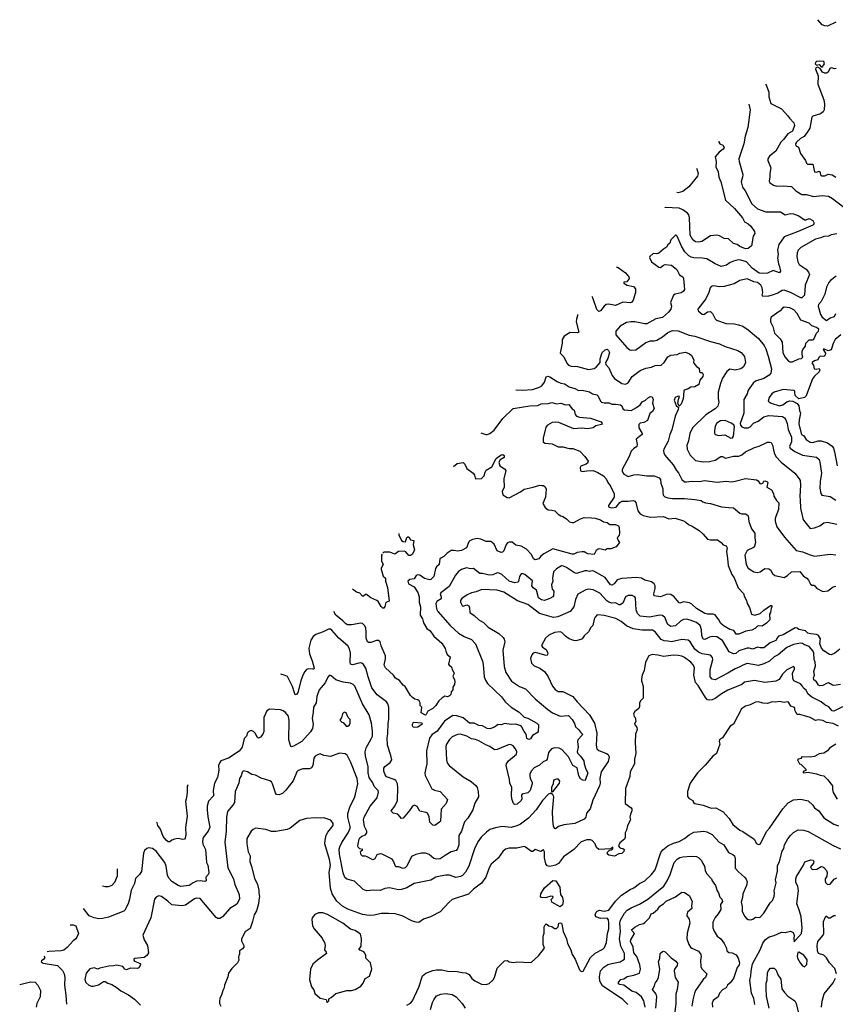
# Model space of a CAD drawing. Extents: x 1933546 to 2138868, y 524910 to 667279.
# Tile 22 of 256: x 1941357 to 1950199, y 561826 to 572502. Entities that reach past the tile are written whole.
import ezdxf

# ---------------------------------------------------------------- set-up
doc = ezdxf.new("R2010")
doc.units = 0

msp = doc.modelspace()

# ---------------------------------------------------------------- linework, layer by layer
at = {"layer": '0CON10XD'}
for points in [[(1950205, 572474), (1950115, 572433), (1950085, 572435), (1950057, 572447), (1950009, 572502)], [(1950208, 571975), (1950195, 571970), (1950155, 571980), (1950140, 571975), (1950121, 571935), (1950105, 571921), (1950085, 571922), (1950062, 571935), (1950034, 571974), (1950005, 571988), (1949989, 571981), (1949986, 571965), (1950012, 571895), (1950011, 571805), (1950073, 571635), (1950081, 571585), (1950078, 571525), (1950066, 571505), (1950038, 571482), (1949956, 571455), (1949945, 571445), (1949922, 571328), (1949898, 571285), (1949863, 571237), (1949822, 571215), (1949780, 571175), (1949768, 571155), (1949772, 571135), (1949801, 571121), (1949822, 571052), (1949876, 570976), (1949888, 570945), (1949897, 570937), (1949956, 570936), (1949974, 570854), (1949995, 570850), (1950025, 570860), (1950036, 570846), (1950039, 570819), (1950050, 570810), (1950085, 570811), (1950122, 570828), (1950165, 570822), (1950204, 570795)], [(1950055, 571988), (1950082, 572025), (1950075, 572048), (1950025, 572052), (1949995, 572050), (1949985, 572040), (1949982, 572025), (1949995, 572010), (1950025, 572018), (1950045, 571990), (1950055, 571988)], [(1949441, 571805), (1949455, 571785), (1949477, 571715), (1949480, 571665), (1949500, 571595), (1949615, 571535), (1949685, 571460), (1949703, 571433), (1949751, 571385), (1949756, 571355), (1949734, 571295), (1949684, 571266), (1949637, 571203), (1949608, 571175), (1949553, 571077), (1949485, 571021), (1949467, 570995), (1949466, 570975), (1949499, 570895), (1949488, 570835), (1949491, 570795), (1949481, 570755), (1949486, 570736), (1949528, 570708), (1949565, 570696), (1949635, 570700), (1949725, 570693), (1949772, 570645), (1949835, 570606), (1949885, 570607), (1949965, 570584), (1950055, 570595), (1950125, 570590), (1950169, 570565), (1950291, 570471)], [(1949261, 571585), (1949277, 571525), (1949252, 571335), (1949222, 571238), (1949209, 571155), (1949154, 570994), (1949158, 570965), (1949198, 570825), (1949194, 570796), (1949177, 570745), (1949193, 570685), (1949221, 570645), (1949296, 570506), (1949355, 570453), (1949445, 570420), (1949605, 570418), (1949655, 570387), (1949715, 570401), (1949745, 570399), (1949804, 570375), (1949865, 570334), (1949885, 570332), (1949915, 570346), (1949955, 570326), (1949968, 570305), (1949966, 570285), (1949955, 570274), (1949795, 570205), (1949645, 570147), (1949586, 570065), (1949572, 570008), (1949578, 569955), (1949573, 569915), (1949582, 569855), (1949595, 569825), (1949606, 569775), (1949595, 569759), (1949525, 569782), (1949465, 569755), (1949405, 569749), (1949375, 569754), (1949297, 569807), (1949235, 569875), (1949175, 569895), (1949145, 569897), (1949095, 569884), (1949061, 569869), (1949019, 569841), (1948963, 569827), (1948895, 569855), (1948805, 569908), (1948755, 569917), (1948665, 569920), (1948637, 569927), (1948612, 569942), (1948569, 569985), (1948533, 570045), (1948486, 570156), (1948475, 570166), (1948466, 570166), (1948416, 570115), (1948405, 570080), (1948385, 570062), (1948370, 570035), (1948335, 570014), (1948285, 569971), (1948265, 569964), (1948225, 569967), (1948188, 569935), (1948186, 569924), (1948206, 569875), (1948285, 569819), (1948305, 569816), (1948335, 569841), (1948355, 569848), (1948425, 569842), (1948482, 569795), (1948511, 569735), (1948545, 569715), (1948555, 569695), (1948564, 569575), (1948549, 569555), (1948528, 569542), (1948463, 569527), (1948446, 569515), (1948413, 569435), (1948424, 569395), (1948417, 569363), (1948390, 569330), (1948324, 569274), (1948255, 569257), (1948155, 569204), (1948133, 569203), (1948025, 569225), (1947983, 569227), (1947935, 569218), (1947865, 569179), (1947818, 569125), (1947821, 569085), (1947939, 568949), (1947972, 568922), (1947995, 568918), (1948035, 568923), (1948145, 569003), (1948195, 569019), (1948235, 569019), (1948265, 569027), (1948325, 569064), (1948385, 569111), (1948435, 569131), (1948497, 569127), (1948615, 569083), (1948675, 569070), (1948845, 569014), (1948945, 568986), (1949005, 568957), (1949144, 568914), (1949180, 568895), (1949215, 568852), (1949226, 568784), (1949203, 568737), (1949174, 568716), (1949115, 568703), (1949055, 568714), (1949022, 568688), (1948977, 568615), (1948953, 568557), (1948931, 568465), (1948929, 568395), (1948936, 568355), (1948925, 568313), (1948898, 568282), (1948795, 568216), (1948652, 568075), (1948622, 568015), (1948608, 567935), (1948591, 567885), (1948592, 567845), (1948625, 567781), (1948685, 567721), (1948765, 567708), (1948835, 567712), (1948895, 567725), (1948957, 567767), (1948975, 567767), (1949009, 567749), (1949095, 567769), (1949155, 567771), (1949185, 567785), (1949225, 567818), (1949323, 567865), (1949375, 567879), (1949465, 567921), (1949485, 567922), (1949505, 567916), (1949519, 567889), (1949535, 567805), (1949553, 567765), (1949614, 567704), (1949761, 567585), (1949808, 567525), (1949818, 567505), (1949822, 567455), (1949813, 567333), (1949820, 567295), (1949822, 567205), (1949846, 567095), (1949854, 567074), (1949925, 566986), (1949975, 566993), (1950033, 567015), (1950073, 567045), (1950115, 567054), (1950215, 567031)], [(1948935, 571185), (1948935, 571175), (1948947, 571157), (1948981, 571141), (1948993, 571115), (1948983, 571097), (1948939, 571065), (1948898, 571015), (1948907, 570965), (1948903, 570905), (1948929, 570855), (1948938, 570795), (1948958, 570745), (1949009, 570545), (1949107, 570455), (1949192, 570355), (1949215, 570312), (1949255, 570289), (1949285, 570264), (1949323, 570205), (1949326, 570185), (1949310, 570155), (1949290, 570050), (1949255, 570022), (1949225, 570017), (1949163, 570043), (1949134, 570064), (1949095, 570075), (1949040, 570125), (1948995, 570131), (1948945, 570159), (1948916, 570166), (1948845, 570160), (1948752, 570098), (1948715, 570091), (1948685, 570095), (1948655, 570115), (1948627, 570165), (1948618, 570355), (1948610, 570385), (1948596, 570405), (1948545, 570442), (1948505, 570460), (1948355, 570467), (1948351, 570468)], [(1948696, 570891), (1948699, 570885), (1948712, 570835), (1948706, 570804), (1948611, 570689), (1948545, 570641), (1948495, 570626), (1948480, 570627)], [(1950215, 570180), (1950155, 570169), (1950125, 570154), (1950075, 570153), (1950042, 570138), (1949985, 570124), (1949825, 570032), (1949797, 570005), (1949787, 569975), (1949782, 569935), (1949793, 569875), (1949809, 569849), (1949885, 569796), (1949910, 569765), (1949919, 569739), (1949873, 569625), (1949865, 569517), (1949835, 569488), (1949825, 569486), (1949715, 569545), (1949645, 569570), (1949623, 569567), (1949575, 569538), (1949515, 569517), (1949475, 569506), (1949415, 569502), (1949406, 569515), (1949412, 569545), (1949406, 569595), (1949392, 569625), (1949355, 569654), (1949315, 569661), (1949245, 569694), (1949165, 569673), (1949102, 569638), (1948995, 569611), (1948947, 569607), (1948875, 569616), (1948855, 569610), (1948844, 569596), (1948829, 569545), (1948796, 569475), (1948707, 569365), (1948713, 569345), (1948755, 569311), (1948775, 569304), (1948815, 569333), (1948845, 569338), (1948868, 569318), (1948897, 569257), (1948910, 569245), (1949015, 569207), (1949105, 569203), (1949148, 569195), (1949195, 569181), (1949255, 569138), (1949365, 569044), (1949428, 568968), (1949446, 568935), (1949473, 568855), (1949509, 568715), (1949501, 568669), (1949483, 568647), (1949425, 568612), (1949335, 568584), (1949308, 568562), (1949256, 568485), (1949243, 568447), (1949209, 568385), (1949209, 568235), (1949167, 568125), (1949170, 568105), (1949185, 568089), (1949210, 568075), (1949255, 568075), (1949275, 568088), (1949312, 568128), (1949362, 568148), (1949426, 568195), (1949479, 568211), (1949628, 568198), (1949648, 568185), (1949664, 568165), (1949679, 568125), (1949689, 568059), (1949726, 567975), (1949724, 567926), (1949703, 567875), (1949711, 567855), (1949760, 567820), (1949845, 567779), (1949995, 567757), (1950023, 567733), (1950033, 567705), (1950050, 567585), (1950034, 567496), (1950031, 567421), (1950041, 567365), (1950054, 567345), (1950145, 567331), (1950205, 567294)], [(1947825, 569823), (1947845, 569817), (1947926, 569756), (1947959, 569715), (1947964, 569695), (1947939, 569661), (1947905, 569657), (1947908, 569645), (1947944, 569625), (1948010, 569610), (1948032, 569585), (1948034, 569545), (1948009, 569461), (1947995, 569440), (1947977, 569433), (1947895, 569441), (1947815, 569404), (1947745, 569418), (1947715, 569415), (1947693, 569397), (1947655, 569344), (1947635, 569338), (1947615, 569361), (1947572, 569485), (1947563, 569501)], [(1950208, 569722), (1950146, 569674), (1950128, 569652), (1950105, 569603), (1950086, 569525), (1950045, 569445), (1950017, 569415), (1950013, 569395), (1950037, 569305), (1950058, 569278), (1950105, 569240), (1950145, 569269), (1950190, 569285), (1950204, 569316)], [(1947404, 569306), (1947405, 569295), (1947393, 569255), (1947391, 569225), (1947418, 569115), (1947403, 569107), (1947325, 569112), (1947258, 569072), (1947237, 569035), (1947237, 568995), (1947216, 568885), (1947257, 568845), (1947287, 568777), (1947307, 568757), (1947336, 568746), (1947405, 568741), (1947525, 568711), (1947585, 568720), (1947605, 568733), (1947651, 568785), (1947649, 568825), (1947670, 568895), (1947705, 568924), (1947725, 568928), (1947741, 568915), (1947750, 568895), (1947732, 568828), (1947708, 568785), (1947711, 568765), (1947745, 568726), (1947779, 568645), (1947805, 568610), (1947885, 568556), (1947925, 568549), (1947955, 568564), (1947998, 568632), (1948085, 568697), (1948145, 568722), (1948205, 568734), (1948245, 568754), (1948312, 568758), (1948345, 568786), (1948385, 568847), (1948415, 568863), (1948450, 568870), (1948485, 568873), (1948515, 568886), (1948575, 568896), (1948620, 568880), (1948640, 568860), (1948664, 568815), (1948662, 568785), (1948667, 568777), (1948695, 568742), (1948725, 568724), (1948726, 568685), (1948735, 568678), (1948756, 568675), (1948768, 568655), (1948762, 568635), (1948731, 568595), (1948718, 568545), (1948675, 568522), (1948632, 568518), (1948605, 568501), (1948562, 568485), (1948556, 568474), (1948548, 568392), (1948527, 568335), (1948505, 568310), (1948491, 568345), (1948498, 568385), (1948511, 568415), (1948495, 568421), (1948464, 568405), (1948454, 568375), (1948475, 568318), (1948498, 568298), (1948496, 568275), (1948464, 568205), (1948428, 568055), (1948406, 568004), (1948388, 567932), (1948341, 567845), (1948336, 567826), (1948339, 567805), (1948352, 567782), (1948442, 567675), (1948476, 567615), (1948498, 567588), (1948535, 567516), (1948565, 567492), (1948585, 567490), (1948635, 567500), (1948725, 567494), (1948785, 567505), (1948915, 567488), (1949015, 567500), (1949075, 567493), (1949115, 567497), (1949225, 567529), (1949345, 567514), (1949363, 567503), (1949382, 567472), (1949395, 567469), (1949413, 567475), (1949425, 567498), (1949435, 567502), (1949456, 567496), (1949467, 567485), (1949457, 567435), (1949508, 567405), (1949528, 567365), (1949532, 567335), (1949560, 567290), (1949587, 567265), (1949585, 567192), (1949553, 567117), (1949546, 567095), (1949546, 567065), (1949567, 567005), (1949650, 566890), (1949776, 566746), (1949845, 566733), (1949925, 566699), (1949975, 566686), (1950145, 566707), (1950205, 566698)], [(1949705, 568793), (1949735, 568793), (1949805, 568824), (1949832, 568828), (1949848, 568842), (1949839, 568869), (1949839, 568905), (1949846, 568925), (1949876, 568964), (1949880, 568995), (1949915, 569030), (1949955, 569032), (1949965, 569040), (1949997, 569103), (1950017, 569125), (1950020, 569145), (1949996, 569165), (1949944, 569184), (1949915, 569211), (1949826, 569246), (1949785, 569316), (1949748, 569358), (1949705, 569377), (1949645, 569386), (1949626, 569375), (1949602, 569345), (1949504, 569276), (1949496, 569255), (1949496, 569225), (1949521, 569175), (1949539, 569105), (1949601, 569041), (1949624, 569005), (1949632, 568895), (1949652, 568845), (1949690, 568800), (1949705, 568793)], [(1950258, 569085), (1950198, 569035), (1950175, 568992), (1950155, 568921), (1950122, 568912), (1950075, 568932), (1950068, 568925), (1950092, 568885), (1950090, 568865), (1950075, 568852), (1950035, 568853), (1950019, 568841), (1950010, 568815), (1949972, 568805), (1949947, 568785), (1949947, 568775), (1949961, 568755), (1949970, 568715), (1949993, 568713), (1950025, 568720), (1950030, 568705), (1950024, 568685), (1949972, 568638), (1949953, 568607), (1949885, 568423), (1949865, 568405), (1949805, 568393), (1949765, 568426), (1949762, 568465), (1949759, 568475), (1949750, 568480), (1949635, 568494), (1949537, 568465), (1949510, 568445), (1949481, 568405), (1949471, 568365), (1949502, 568345), (1949595, 568316), (1949629, 568325), (1949673, 568357), (1949705, 568371), (1949737, 568367), (1949785, 568340), (1949805, 568315), (1949810, 568265), (1949822, 568235), (1949806, 568164), (1949802, 568118), (1949831, 568005), (1949859, 567989), (1949885, 567952), (1949925, 567920), (1949956, 567916), (1950015, 567934), (1950045, 567936), (1950115, 567914), (1950165, 567878), (1950179, 567855), (1950190, 567815), (1950218, 567665)], [(1946737, 568489), (1946805, 568484), (1946915, 568493), (1946994, 568516), (1947017, 568533), (1947045, 568573), (1947065, 568629), (1947083, 568637), (1947105, 568631), (1947185, 568579), (1947225, 568561), (1947265, 568554), (1947283, 568543), (1947315, 568522), (1947375, 568504), (1947415, 568481), (1947455, 568484), (1947535, 568466), (1947566, 568445), (1947615, 568433), (1947630, 568420), (1947652, 568365), (1947664, 568355), (1947695, 568348), (1947747, 568347), (1947775, 568334), (1947815, 568335), (1947871, 568325), (1947884, 568315), (1947895, 568283), (1947915, 568272), (1947985, 568264), (1948045, 568296), (1948083, 568327), (1948105, 568359), (1948140, 568375), (1948173, 568407), (1948195, 568416), (1948215, 568413), (1948226, 568385), (1948217, 568345), (1948235, 568285), (1948216, 568255), (1948189, 568231), (1948162, 568158), (1948125, 568133), (1948085, 568127), (1948068, 568112), (1948068, 568078), (1948106, 568015), (1948104, 568005), (1948077, 567983), (1948041, 567955), (1948050, 567895), (1948046, 567875), (1948011, 567849), (1947987, 567823), (1947965, 567765), (1947888, 567625), (1947887, 567605), (1947905, 567574), (1947955, 567549), (1948014, 567566), (1948055, 567570), (1948155, 567557), (1948235, 567556), (1948290, 567535), (1948304, 567515), (1948307, 567475), (1948331, 567415), (1948328, 567375), (1948334, 567345), (1948350, 567330), (1948385, 567317), (1948435, 567310), (1948565, 567312), (1948675, 567301), (1948745, 567287), (1948763, 567273), (1948792, 567262), (1948845, 567258), (1948965, 567219), (1949045, 567212), (1949095, 567208), (1949165, 567150), (1949185, 567144), (1949224, 567146), (1949245, 567134), (1949255, 567123), (1949262, 567062), (1949292, 566982), (1949328, 566935), (1949326, 566885), (1949334, 566835), (1949323, 566795), (1949311, 566779), (1949244, 566746), (1949217, 566695), (1949234, 566595), (1949255, 566555), (1949315, 566515), (1949353, 566507), (1949385, 566516), (1949435, 566553), (1949478, 566548), (1949495, 566537), (1949517, 566497), (1949545, 566477), (1949645, 566455), (1949681, 566475), (1949725, 566516), (1949815, 566519), (1949855, 566469), (1949892, 566445), (1949910, 566425), (1949931, 566381), (1949945, 566372), (1949965, 566371), (1949979, 566365), (1949995, 566339), (1950065, 566301), (1950119, 566311), (1950175, 566351), (1950205, 566359)], [(1946356, 568021), (1946410, 568005), (1946426, 568004), (1946455, 568016), (1946499, 568051), (1946595, 568178), (1946705, 568288), (1946887, 568317), (1946975, 568319), (1947012, 568338), (1947085, 568340), (1947125, 568351), (1947175, 568336), (1947225, 568346), (1947275, 568326), (1947309, 568329), (1947345, 568284), (1947369, 568269), (1947380, 568220), (1947393, 568203), (1947425, 568192), (1947545, 568182), (1947661, 568141), (1947672, 568125), (1947666, 568114), (1947602, 568098), (1947575, 568075), (1947515, 568065), (1947445, 568074), (1947365, 568067), (1947201, 568135), (1947165, 568140), (1947130, 568135), (1947078, 568105), (1947062, 568085), (1947032, 567965), (1947033, 567925), (1947051, 567911), (1947128, 567902), (1947195, 567871), (1947245, 567871), (1947314, 567854), (1947355, 567851), (1947428, 567825), (1947483, 567765), (1947520, 567715), (1947513, 567695), (1947497, 567683), (1947440, 567660), (1947433, 567645), (1947435, 567612), (1947455, 567604), (1947505, 567612), (1947575, 567613), (1947625, 567593), (1947686, 567556), (1947715, 567522), (1947734, 567484), (1947763, 567445), (1947800, 567360), (1947800, 567325), (1947742, 567235), (1947739, 567225), (1947746, 567216), (1947775, 567209), (1947823, 567215), (1947862, 567268), (1947885, 567281), (1947955, 567280), (1948010, 567290), (1948025, 567283), (1948035, 567268), (1948059, 567175), (1948085, 567146), (1948115, 567125), (1948195, 567108), (1948335, 567114), (1948395, 567091), (1948463, 567097), (1948555, 567070), (1948580, 567055), (1948607, 567027), (1948649, 567009), (1948723, 566963), (1948767, 566925), (1948815, 566870), (1948845, 566861), (1948922, 566862), (1948963, 566835), (1948985, 566807), (1949015, 566796), (1949026, 566775), (1949018, 566735), (1949029, 566659), (1949038, 566585), (1949077, 566485), (1949102, 566452), (1949145, 566343), (1949205, 566282), (1949214, 566244), (1949238, 566205), (1949243, 566173), (1949269, 566129), (1949290, 566055), (1949325, 566046), (1949385, 566063), (1949425, 566101), (1949495, 566150), (1949510, 566150), (1949512, 566135), (1949502, 566118), (1949496, 566075), (1949487, 566055), (1949488, 565995), (1949452, 565958), (1949405, 565926), (1949365, 565931), (1949354, 565926), (1949333, 565905), (1949295, 565881), (1949229, 565871), (1949155, 565838), (1949125, 565840), (1949098, 565878), (1949055, 565889), (1948993, 565925), (1948958, 565955), (1948937, 565995), (1948895, 566048), (1948875, 566055), (1948815, 566056), (1948786, 566065), (1948695, 566119), (1948645, 566163), (1948618, 566178), (1948555, 566191), (1948515, 566176), (1948505, 566179), (1948454, 566245), (1948415, 566271), (1948375, 566274), (1948304, 566244), (1948236, 566256), (1948231, 566275), (1948248, 566335), (1948248, 566365), (1948236, 566386), (1948205, 566408), (1948135, 566425), (1948097, 566445), (1948045, 566453), (1947885, 566443), (1947835, 566428), (1947802, 566385), (1947775, 566370), (1947763, 566375), (1947705, 566453), (1947582, 566522), (1947565, 566527), (1947535, 566520), (1947505, 566527), (1947485, 566525), (1947395, 566497), (1947372, 566505), (1947285, 566564), (1947254, 566576), (1947231, 566579), (1947175, 566548), (1947143, 566515), (1947134, 566445), (1947137, 566415), (1947121, 566375), (1947128, 566328), (1947146, 566305), (1947144, 566255), (1947136, 566244), (1947106, 566225), (1947045, 566205), (1947015, 566212), (1946982, 566235), (1946961, 566315), (1946923, 566343), (1946909, 566365), (1946915, 566416), (1946835, 566486), (1946805, 566496), (1946795, 566493), (1946776, 566465), (1946765, 566412), (1946756, 566404), (1946724, 566396), (1946665, 566415), (1946585, 566485), (1946555, 566501), (1946535, 566503), (1946485, 566482), (1946445, 566478), (1946375, 566496), (1946345, 566496), (1946275, 566550), (1946245, 566548), (1946202, 566558), (1946145, 566541), (1946115, 566519), (1946081, 566479), (1946014, 566356), (1945921, 566289), (1945917, 566275), (1945927, 566245), (1945926, 566224), (1945878, 566192), (1945869, 566171), (1945875, 566115), (1945891, 566085), (1946025, 565934), (1946115, 565851), (1946175, 565814), (1946255, 565780), (1946300, 565735), (1946374, 565545), (1946381, 565509), (1946391, 565375), (1946405, 565339), (1946428, 565305), (1946579, 565159), (1946625, 565101), (1946685, 565049), (1946771, 564995), (1946825, 564939), (1946865, 564927), (1946965, 564876), (1946981, 564855), (1946976, 564775), (1946915, 564740), (1946894, 564706), (1946875, 564697), (1946855, 564708), (1946849, 564755), (1946826, 564785), (1946798, 564838), (1946780, 564850), (1946735, 564862), (1946685, 564859), (1946615, 564870), (1946576, 564856), (1946545, 564860), (1946505, 564830), (1946455, 564814), (1946425, 564818), (1946375, 564844), (1946335, 564850), (1946285, 564875), (1946235, 564876), (1946165, 564932), (1946095, 564955), (1946054, 564956), (1945963, 564895), (1945882, 564788), (1945825, 564748), (1945799, 564711), (1945766, 564575), (1945769, 564435), (1945749, 564335), (1945754, 564306), (1945824, 564164), (1945855, 564147), (1945915, 564132), (1945996, 564045), (1945981, 564005), (1945925, 563943), (1945918, 563812), (1945909, 563801), (1945856, 563764), (1945835, 563768), (1945805, 563800), (1945797, 563857), (1945777, 563897), (1945765, 563906), (1945695, 563921), (1945665, 563971), (1945636, 563986), (1945615, 563974), (1945588, 563932), (1945515, 563844), (1945495, 563842), (1945455, 563886), (1945405, 563899), (1945386, 563915), (1945384, 563925), (1945425, 563975), (1945451, 564035), (1945456, 564174), (1945451, 564215), (1945433, 564253), (1945415, 564264), (1945335, 564292), (1945318, 564315), (1945303, 564355), (1945303, 564385), (1945315, 564404), (1945375, 564448), (1945391, 564475), (1945381, 564525), (1945343, 564635), (1945341, 564715), (1945349, 564759), (1945351, 564875), (1945360, 564915), (1945357, 565047), (1945349, 565085), (1945334, 565104), (1945231, 565181), (1945175, 565258), (1945134, 565375), (1945109, 565469), (1945085, 565511), (1945065, 565524), (1945047, 565527), (1944965, 565506), (1944943, 565513), (1944938, 565535), (1944942, 565635), (1944932, 565682), (1944913, 565713), (1944815, 565795), (1944742, 565882), (1944725, 565892), (1944705, 565894), (1944647, 565863), (1944566, 565834), (1944539, 565815), (1944512, 565775), (1944492, 565688), (1944497, 565625), (1944529, 565549), (1944551, 565469), (1944545, 565461), (1944535, 565459), (1944485, 565463), (1944468, 565455), (1944449, 565435), (1944427, 565395), (1944405, 565335), (1944374, 565206), (1944356, 565184), (1944345, 565183), (1944335, 565202), (1944313, 565273), (1944259, 565379), (1944224, 565394), (1944188, 565404)], [(1949065, 567963), (1949085, 567970), (1949095, 567987), (1949106, 568086), (1949099, 568109), (1949069, 568129), (1949005, 568155), (1948955, 568152), (1948915, 568127), (1948898, 568095), (1948888, 568045), (1948889, 568019), (1948896, 568006), (1948935, 567995), (1949000, 568000), (1949065, 567963)], [(1946060, 567658), (1946099, 567691), (1946165, 567701), (1946183, 567683), (1946205, 567636), (1946273, 567585), (1946287, 567565), (1946294, 567534), (1946302, 567525), (1946365, 567529), (1946394, 567555), (1946403, 567595), (1946415, 567616), (1946474, 567655), (1946521, 567745), (1946577, 567785), (1946595, 567788), (1946610, 567775), (1946610, 567755), (1946565, 567731), (1946553, 567705), (1946561, 567665), (1946612, 567632), (1946628, 567615), (1946606, 567525), (1946609, 567435), (1946586, 567385), (1946595, 567352), (1946642, 567322), (1946665, 567317), (1946788, 567382), (1946825, 567412), (1946925, 567432), (1946995, 567454), (1947017, 567453), (1947035, 567450), (1947055, 567437), (1947065, 567410), (1947057, 567325), (1947029, 567255), (1947055, 567214), (1947086, 567186), (1947125, 567184), (1947158, 567175), (1947195, 567142), (1947225, 567122), (1947247, 567117), (1947285, 567090), (1947319, 567059), (1947345, 567049), (1947365, 567050), (1947435, 567089), (1947475, 567103), (1947555, 567101), (1947595, 567097), (1947655, 567078), (1947685, 567056), (1947725, 567051), (1947755, 567030), (1947815, 567028), (1947849, 567015), (1947857, 566995), (1947861, 566935), (1947856, 566914), (1947836, 566885), (1947844, 566855), (1947859, 566835), (1947825, 566788), (1947765, 566764), (1947727, 566763), (1947705, 566752), (1947645, 566766), (1947628, 566762), (1947607, 566745), (1947585, 566703), (1947515, 566711), (1947495, 566721), (1947475, 566732), (1947455, 566733), (1947402, 566725), (1947365, 566708), (1947345, 566707), (1947135, 566765), (1947038, 566712), (1947006, 566684), (1946986, 566655), (1946945, 566646), (1946926, 566655), (1946904, 566704), (1946851, 566761), (1946795, 566792), (1946735, 566804), (1946695, 566837), (1946665, 566838), (1946645, 566829), (1946630, 566810), (1946607, 566743), (1946591, 566729), (1946575, 566724), (1946535, 566744), (1946499, 566815), (1946465, 566845), (1946415, 566845), (1946355, 566871), (1946315, 566875), (1946265, 566867), (1946237, 566853), (1946225, 566840), (1946201, 566775), (1946145, 566745), (1946105, 566740), (1946065, 566747), (1946034, 566745), (1945991, 566719), (1945955, 566682), (1945922, 566665), (1945913, 566655), (1945906, 566595), (1945875, 566570), (1945865, 566553), (1945847, 566463), (1945815, 566432), (1945802, 566428), (1945745, 566442), (1945695, 566479), (1945675, 566484), (1945655, 566476), (1945635, 566439), (1945585, 566431), (1945564, 566415), (1945572, 566385), (1945635, 566352), (1945675, 566292), (1945689, 566245), (1945688, 566185), (1945702, 566135), (1945700, 566045), (1945725, 566005), (1945735, 565962), (1945771, 565901), (1945807, 565875), (1945847, 565817), (1945933, 565743), (1945968, 565685), (1945975, 565655), (1945990, 565620), (1946024, 565594), (1946007, 565515), (1946013, 565503), (1946039, 565485), (1946046, 565455), (1946064, 565425), (1946066, 565414), (1946052, 565385), (1946071, 565345), (1946074, 565325), (1946069, 565295), (1946052, 565265), (1946052, 565235), (1946033, 565215), (1946030, 565185), (1946015, 565169), (1945995, 565161), (1945965, 565166), (1945933, 565147), (1945902, 565118), (1945870, 565065), (1945835, 565032), (1945780, 565005), (1945765, 564970), (1945755, 564962), (1945710, 564985), (1945717, 565047), (1945700, 565065), (1945698, 565095), (1945686, 565116), (1945675, 565127), (1945640, 565135), (1945614, 565154), (1945592, 565175), (1945535, 565272), (1945516, 565286), (1945475, 565336), (1945432, 565362), (1945408, 565395), (1945321, 565475), (1945310, 565505), (1945323, 565573), (1945321, 565605), (1945276, 565714), (1945264, 565755), (1945245, 565771), (1945225, 565771), (1945165, 565748), (1945138, 565748), (1945126, 565756), (1945113, 565795), (1945114, 565865), (1945108, 565908), (1945095, 565934), (1945075, 565954), (1945055, 565960), (1944955, 565939), (1944912, 565942), (1944891, 565951), (1944859, 565985), (1944785, 566044), (1944762, 566085)], [(1945467, 566930), (1945469, 566915), (1945495, 566854), (1945515, 566844), (1945538, 566842), (1945555, 566888), (1945565, 566896), (1945575, 566894), (1945595, 566863), (1945630, 566855), (1945622, 566808), (1945636, 566755), (1945614, 566706), (1945595, 566691), (1945575, 566692), (1945543, 566733), (1945525, 566740), (1945465, 566734), (1945425, 566706), (1945369, 566729), (1945305, 566728), (1945295, 566719)], [(1945285, 566707), (1945280, 566695), (1945278, 566635), (1945296, 566595), (1945274, 566556), (1945274, 566545), (1945298, 566468), (1945321, 566445), (1945323, 566415), (1945343, 566345), (1945362, 566198), (1945325, 566182), (1945315, 566140), (1945305, 566123), (1945295, 566123), (1945275, 566140), (1945244, 566194), (1945230, 566205), (1945163, 566233), (1945115, 566270), (1945105, 566270), (1945085, 566250), (1945075, 566250), (1945043, 566283), (1945008, 566295), (1944966, 566328)], [(1950248, 565675), (1950195, 565635), (1950155, 565614), (1950135, 565619), (1950075, 565659), (1950048, 565688), (1950031, 565735), (1950040, 565790), (1950018, 565825), (1949995, 565837), (1949935, 565843), (1949902, 565852), (1949875, 565876), (1949805, 565890), (1949785, 565905), (1949765, 565908), (1949635, 565832), (1949585, 565818), (1949571, 565805), (1949555, 565771), (1949493, 565745), (1949425, 565692), (1949385, 565691), (1949355, 565699), (1949305, 565675), (1949265, 565688), (1949245, 565688), (1949155, 565658), (1949122, 565628), (1949095, 565625), (1949047, 565647), (1948975, 565772), (1948915, 565810), (1948865, 565815), (1948835, 565807), (1948785, 565780), (1948765, 565784), (1948751, 565825), (1948750, 565885), (1948735, 565935), (1948695, 565966), (1948625, 565993), (1948585, 566001), (1948553, 565997), (1948521, 565979), (1948465, 565930), (1948415, 565921), (1948385, 565945), (1948368, 565975), (1948356, 566016), (1948325, 566043), (1948295, 566046), (1948185, 566024), (1948085, 566035), (1948054, 566064), (1948041, 566105), (1948034, 566234), (1948025, 566246), (1947997, 566257), (1947955, 566257), (1947925, 566245), (1947894, 566175), (1947865, 566158), (1947855, 566158), (1947815, 566179), (1947775, 566177), (1947745, 566187), (1947722, 566202), (1947647, 566285), (1947575, 566319), (1947523, 566327), (1947495, 566320), (1947408, 566272), (1947384, 566214), (1947366, 566134), (1947326, 566085), (1947191, 566029), (1947145, 566021), (1946991, 566065), (1946865, 566162), (1946755, 566202), (1946605, 566296), (1946535, 566317), (1946367, 566323), (1946305, 566297), (1946255, 566287), (1946207, 566265), (1946151, 566225), (1946136, 566205), (1946136, 566185), (1946155, 566149), (1946165, 566144), (1946205, 566158), (1946225, 566146), (1946233, 566125), (1946236, 566075), (1946285, 566040), (1946335, 565995), (1946386, 565965), (1946436, 565915), (1946550, 565845), (1946597, 565805), (1946609, 565785), (1946617, 565755), (1946593, 565665), (1946608, 565488), (1946629, 565425), (1946689, 565329), (1946775, 565271), (1946842, 565245), (1946945, 565139), (1947081, 565021), (1947134, 564985), (1947215, 564952), (1947305, 564956), (1947348, 564915), (1947370, 564870), (1947383, 564835), (1947416, 564806), (1947435, 564775), (1947458, 564755), (1947456, 564745), (1947407, 564693), (1947404, 564675), (1947412, 564615), (1947400, 564565), (1947408, 564545), (1947435, 564518), (1947472, 564465), (1947475, 564435), (1947496, 564375), (1947518, 564335), (1947486, 564254), (1947461, 564255), (1947435, 564272), (1947419, 564305), (1947400, 564390), (1947353, 564415), (1947308, 564508), (1947235, 564588), (1947204, 564604), (1947155, 564608), (1947122, 564595), (1947091, 564555), (1947075, 564485), (1947065, 564469), (1947031, 564455), (1946991, 564419), (1946935, 564391), (1946905, 564359), (1946888, 564325), (1946887, 564307), (1946891, 564275), (1946912, 564235), (1946914, 564215), (1946891, 564145), (1946865, 564118), (1946805, 564104), (1946798, 564092), (1946802, 564055), (1946793, 564037), (1946750, 563995), (1946723, 563993), (1946710, 564005), (1946693, 564055), (1946687, 564095), (1946692, 564175), (1946671, 564225), (1946667, 564265), (1946630, 564415), (1946634, 564435), (1946656, 564465), (1946742, 564538), (1946746, 564565), (1946733, 564595), (1946705, 564630), (1946685, 564641), (1946665, 564642), (1946535, 564588), (1946505, 564584), (1946455, 564622), (1946410, 564640), (1946336, 564684), (1946299, 564699), (1946255, 564703), (1946205, 564734), (1946135, 564754), (1946105, 564752), (1946046, 564725), (1946015, 564697), (1945984, 564645), (1945978, 564622), (1945985, 564475), (1945993, 564445), (1946014, 564415), (1946165, 564294), (1946253, 564243), (1946306, 564195), (1946318, 564175), (1946329, 564135), (1946331, 564075), (1946292, 564008), (1946270, 563935), (1946217, 563843), (1946180, 563805), (1946145, 563705), (1946117, 563655), (1946118, 563555), (1946105, 563512), (1946087, 563493), (1946035, 563480), (1945980, 563445), (1945915, 563405), (1945875, 563400), (1945847, 563407), (1945795, 563449), (1945756, 563466), (1945714, 563466), (1945650, 563450), (1945605, 563429), (1945554, 563325), (1945535, 563305), (1945515, 563300), (1945465, 563318), (1945435, 563316), (1945407, 563385), (1945395, 563399), (1945285, 563455), (1945264, 563456), (1945230, 563445), (1945207, 563403), (1945185, 563391), (1945125, 563426), (1945105, 563433), (1945075, 563433), (1945058, 563448), (1945051, 563475), (1945055, 563488), (1945077, 563505), (1945045, 563511), (1945028, 563528), (1945023, 563545), (1945037, 563615), (1945045, 563632), (1945065, 563648), (1945105, 563663), (1945120, 563685), (1945122, 563705), (1945095, 563755), (1945084, 563825), (1945091, 563855), (1945113, 563893), (1945157, 563975), (1945232, 564065), (1945247, 564125), (1945242, 564145), (1945199, 564189), (1945185, 564228), (1945145, 564285), (1945133, 564335), (1945134, 564405), (1945105, 564515), (1945104, 564565), (1945112, 564608), (1945169, 564705), (1945180, 564735), (1945182, 564792), (1945172, 564875), (1945146, 564965), (1945073, 565083), (1944990, 565275), (1944972, 565295), (1944945, 565309), (1944865, 565319), (1944815, 565335)], [(1950255, 565292), (1950185, 565283), (1950170, 565285), (1950125, 565310), (1950105, 565305), (1950065, 565282), (1950035, 565279), (1950018, 565288), (1949994, 565324), (1949965, 565345), (1949962, 565365), (1949974, 565395), (1949967, 565435), (1949983, 565497), (1949980, 565535), (1949970, 565565), (1949968, 565635), (1949960, 565655), (1949915, 565705), (1949864, 565724), (1949845, 565739), (1949825, 565742), (1949745, 565729), (1949673, 565695), (1949579, 565615), (1949535, 565592), (1949485, 565547), (1949423, 565517), (1949365, 565498), (1949245, 565523), (1949195, 565505), (1949165, 565485), (1949115, 565465), (1949035, 565415), (1948895, 565346), (1948865, 565353), (1948842, 565375), (1948844, 565455), (1948872, 565565), (1948869, 565585), (1948845, 565613), (1948755, 565627), (1948716, 565645), (1948677, 565677), (1948627, 565757), (1948605, 565775), (1948535, 565782), (1948425, 565758), (1948385, 565764), (1948345, 565768), (1948313, 565783), (1948245, 565866), (1948216, 565884), (1948105, 565883), (1948006, 565896), (1947935, 565930), (1947878, 565978), (1947821, 566011), (1947695, 566043), (1947625, 566048), (1947614, 566046), (1947596, 566025), (1947585, 566002), (1947571, 565935), (1947549, 565911), (1947524, 565866), (1947475, 565821), (1947455, 565790), (1947440, 565780), (1947385, 565767), (1947365, 565770), (1947315, 565790), (1947275, 565818), (1947235, 565858), (1947216, 565866), (1947155, 565858), (1947092, 565828), (1947057, 565795), (1947013, 565715), (1947025, 565698), (1947064, 565674), (1947078, 565642), (1947082, 565625), (1947075, 565610), (1947065, 565607), (1946975, 565635), (1946945, 565641), (1946924, 565635), (1946908, 565615), (1946894, 565575), (1946904, 565525), (1946934, 565495), (1946995, 565469), (1947045, 565434), (1947086, 565376), (1947132, 565275), (1947161, 565241), (1947195, 565219), (1947247, 565217), (1947352, 565165), (1947400, 565105), (1947536, 564965), (1947590, 564875), (1947614, 564765), (1947606, 564635), (1947613, 564595), (1947635, 564578), (1947720, 564545), (1947735, 564534), (1947747, 564505), (1947735, 564457), (1947659, 564345), (1947645, 564275), (1947649, 564225), (1947642, 564195), (1947569, 564041), (1947540, 563945), (1947503, 563897), (1947493, 563855), (1947475, 563835), (1947375, 563787), (1947255, 563771), (1947197, 563753), (1947165, 563728), (1947155, 563732), (1947145, 563758), (1947136, 563825), (1947133, 563915), (1947146, 564075), (1947138, 564098), (1947115, 564117), (1947088, 564105), (1947023, 564035), (1946955, 563934), (1946873, 563845), (1946785, 563780), (1946745, 563760), (1946685, 563743), (1946587, 563753), (1946515, 563739), (1946455, 563721), (1946417, 563693), (1946361, 563639), (1946324, 563586), (1946288, 563512), (1946227, 563323), (1946191, 563259), (1946157, 563223), (1946135, 563212), (1946085, 563201), (1946015, 563225), (1945976, 563226), (1945915, 563217), (1945868, 563205), (1945815, 563172), (1945633, 563137)], [(1950278, 565052), (1950185, 565006), (1950165, 565009), (1950130, 565050), (1950085, 565074), (1950045, 565105), (1949945, 565155), (1949903, 565193), (1949882, 565232), (1949856, 565255), (1949845, 565277), (1949821, 565301), (1949750, 565335), (1949737, 565357), (1949734, 565415), (1949756, 565465), (1949755, 565478), (1949745, 565488), (1949675, 565454), (1949626, 565405), (1949592, 565348), (1949555, 565328), (1949435, 565316), (1949324, 565336), (1949215, 565318), (1949185, 565295), (1949035, 565232), (1948965, 565193), (1948897, 565143), (1948865, 565128), (1948835, 565123), (1948815, 565129), (1948792, 565152), (1948714, 565284), (1948682, 565315), (1948667, 565393), (1948672, 565475), (1948657, 565507), (1948633, 565535), (1948565, 565585), (1948535, 565600), (1948495, 565608), (1948445, 565611), (1948337, 565597), (1948275, 565613), (1948212, 565618), (1948178, 565605), (1948143, 565535), (1948127, 565445), (1948104, 565395), (1948098, 565355), (1948098, 565335), (1948117, 565275), (1948117, 565145), (1948091, 565119), (1948078, 565095), (1948078, 565055), (1948068, 565035), (1948025, 565000), (1948013, 564975), (1948018, 564945), (1948028, 564935), (1948038, 564895), (1948022, 564865), (1948047, 564827), (1948052, 564805), (1948032, 564755), (1948029, 564665), (1948036, 564546), (1948022, 564485), (1948022, 564435), (1947976, 564345), (1947970, 564295), (1947923, 564165), (1947922, 564005), (1947985, 563958), (1947992, 563945), (1947992, 563925), (1947977, 563887), (1947972, 563855), (1947979, 563825), (1947946, 563765), (1947937, 563713), (1947921, 563685), (1947920, 563635), (1947914, 563616), (1947863, 563575), (1947848, 563545), (1947860, 563525), (1947875, 563518), (1947897, 563517), (1947910, 563505), (1947907, 563483), (1947885, 563460), (1947853, 563457), (1947805, 563432), (1947743, 563443), (1947730, 563455), (1947730, 563475), (1947752, 563498), (1947775, 563500), (1947788, 563512), (1947788, 563528), (1947765, 563510), (1947635, 563503), (1947610, 563525), (1947596, 563566), (1947565, 563602), (1947545, 563610), (1947505, 563609), (1947445, 563586), (1947366, 563504), (1947254, 563425), (1947198, 563352), (1947166, 563334), (1947105, 563319), (1947075, 563329), (1947060, 563350), (1947048, 563415), (1947045, 563480), (1947035, 563502), (1947005, 563482), (1946947, 563503), (1946919, 563481), (1946905, 563482), (1946841, 563531), (1946825, 563536), (1946745, 563520), (1946665, 563518), (1946625, 563508), (1946596, 563484), (1946545, 563411), (1946470, 563345), (1946446, 563305), (1946411, 563205), (1946365, 563138), (1946276, 563075), (1946221, 563019), (1946045, 562961), (1946012, 562935), (1945915, 562827), (1945812, 562775), (1945735, 562750), (1945685, 562714), (1945655, 562716), (1945615, 562729), (1945505, 562784), (1945426, 562806), (1945355, 562812), (1945275, 562810), (1945198, 562792), (1945145, 562789), (1945075, 562798), (1944916, 562856), (1944855, 562890), (1944795, 562944), (1944745, 563025), (1944728, 563085), (1944711, 563255), (1944726, 563336), (1944717, 563395), (1944665, 563565), (1944667, 563605), (1944679, 563661), (1944697, 563693), (1944756, 563765), (1944756, 563786), (1944731, 563821)], [(1944815, 565335), (1944785, 565346), (1944735, 565389), (1944715, 565393), (1944697, 565373), (1944667, 565313), (1944602, 565235), (1944579, 565165), (1944571, 565095), (1944543, 565047), (1944540, 564995), (1944527, 564925), (1944539, 564865), (1944532, 564815), (1944511, 564779), (1944414, 564676), (1944325, 564624), (1944305, 564617), (1944295, 564620), (1944275, 564695), (1944277, 564905), (1944272, 564952), (1944240, 564990), (1944215, 565008), (1944185, 565018), (1944065, 565026), (1944035, 565007), (1944002, 564935), (1944003, 564785), (1943993, 564755), (1943968, 564722), (1943945, 564712), (1943935, 564718), (1943911, 564765), (1943890, 564785), (1943865, 564794), (1943840, 564785), (1943825, 564770), (1943814, 564735), (1943792, 564708), (1943770, 564615), (1943738, 564572), (1943622, 564495), (1943538, 564465), (1943525, 564447), (1943513, 564415), (1943514, 564365), (1943500, 564285), (1943470, 564225), (1943462, 564185), (1943456, 564145), (1943459, 564085), (1943403, 564027), (1943389, 563975), (1943388, 563935), (1943397, 563857), (1943418, 563745), (1943401, 563705), (1943345, 563636), (1943338, 563595), (1943344, 563564), (1943371, 563505), (1943377, 563415), (1943381, 563365), (1943395, 563335), (1943408, 563255), (1943403, 563237), (1943374, 563205), (1943378, 563165), (1943365, 563158), (1943315, 563165), (1943275, 563160), (1943236, 563144), (1943195, 563114), (1943105, 563103), (1943074, 563114), (1943005, 563159), (1942973, 563193), (1942961, 563225), (1942943, 563325), (1942931, 563365), (1942838, 563485), (1942795, 563517), (1942755, 563521), (1942735, 563517), (1942709, 563495), (1942698, 563465), (1942676, 563265), (1942657, 563235), (1942611, 563189), (1942602, 563135), (1942564, 563065), (1942546, 562966), (1942534, 562915), (1942497, 562845), (1942485, 562835), (1942321, 562769), (1942255, 562755), (1942215, 562754), (1942165, 562764), (1942111, 562785), (1942050, 562863)], [(1950235, 564843), (1950175, 564870), (1950105, 564880), (1950063, 564905), (1950015, 564909), (1949985, 564904), (1949925, 564934), (1949865, 564954), (1949815, 564969), (1949785, 564967), (1949771, 564995), (1949760, 565015), (1949762, 565035), (1949758, 565045), (1949718, 565058), (1949692, 565102), (1949676, 565106), (1949645, 565097), (1949595, 565109), (1949555, 565102), (1949516, 565104), (1949465, 565089), (1949415, 565092), (1949365, 565106), (1949335, 565103), (1949275, 565074), (1949225, 565059), (1949181, 565029), (1949096, 564865), (1949060, 564840), (1948975, 564717), (1948942, 564695), (1948940, 564675), (1948947, 564645), (1948910, 564545), (1948873, 564515), (1948790, 564420), (1948704, 564336), (1948625, 564222), (1948597, 564135), (1948598, 564078), (1948615, 564058), (1948656, 564036), (1948663, 564013), (1948675, 564002), (1948765, 563984), (1948855, 563952), (1948905, 563956), (1948984, 563914), (1949049, 563839), (1949090, 563775), (1949164, 563715), (1949195, 563701), (1949320, 563615), (1949345, 563568), (1949365, 563559), (1949387, 563565), (1949455, 563700), (1949487, 563735), (1949631, 563945), (1949688, 564012), (1949745, 564044), (1949825, 564051), (1949905, 564031), (1949955, 563984), (1949974, 563955), (1950019, 563925), (1950075, 563847), (1950185, 563778), (1950235, 563762)], [(1944895, 564840), (1944915, 564842), (1944932, 564855), (1944941, 564875), (1944939, 564915), (1944917, 564937), (1944895, 564988), (1944875, 564992), (1944858, 564975), (1944847, 564933), (1944830, 564915), (1944830, 564905), (1944850, 564885), (1944865, 564880), (1944895, 564840)], [(1945636, 564826), (1945622, 564832), (1945614, 564844), (1945614, 564864), (1945625, 564884), (1945718, 564878), (1945720, 564865), (1945675, 564831), (1945636, 564826)], [(1950205, 564646), (1950138, 564602), (1950116, 564574), (1950075, 564548), (1950025, 564541), (1949975, 564514), (1949925, 564504), (1949835, 564508), (1949825, 564490), (1949800, 564485), (1949790, 564475), (1949812, 564432), (1949825, 564430), (1949880, 564375), (1949879, 564361), (1949851, 564349), (1949850, 564335), (1949905, 564344), (1949996, 564326), (1950035, 564309), (1950075, 564302), (1950115, 564265), (1950167, 564195), (1950167, 564155), (1950175, 564121), (1950220, 564050)], [(1945633, 563137), (1945555, 563087), (1945495, 563069), (1945465, 563068), (1945365, 563087), (1945315, 563081), (1945265, 563059), (1945195, 563064), (1945115, 563057), (1945082, 563072), (1944985, 563162), (1944905, 563182), (1944880, 563200), (1944862, 563252), (1944825, 563455), (1944821, 563509), (1944826, 563535), (1944849, 563581), (1944919, 563685), (1944939, 563735), (1944940, 563755), (1944914, 563856), (1944914, 563895), (1944938, 563975), (1944985, 564066), (1944998, 564105), (1945024, 564215), (1945017, 564275), (1944947, 564447), (1944906, 564526), (1944885, 564542), (1944825, 564548), (1944725, 564512), (1944653, 564523), (1944615, 564540), (1944585, 564531), (1944561, 564515), (1944546, 564495), (1944536, 564414), (1944520, 564390), (1944500, 564380), (1944425, 564379), (1944375, 564360), (1944361, 564345), (1944320, 564250), (1944243, 564147), (1944205, 564111), (1944165, 564096), (1944142, 564102), (1944129, 564119), (1944096, 564216), (1944085, 564238), (1944070, 564250), (1943975, 564277), (1943915, 564311), (1943875, 564316), (1943825, 564346), (1943785, 564356), (1943767, 564343), (1943759, 564305), (1943741, 564275), (1943733, 564225), (1943693, 564135), (1943686, 564015), (1943669, 563985), (1943611, 563915), (1943599, 563855), (1943596, 563705), (1943580, 563585), (1943612, 563305), (1943676, 563186), (1943689, 563125), (1943737, 563015), (1943739, 562965), (1943710, 562910), (1943635, 562864), (1943554, 562775), (1943527, 562757), (1943505, 562755), (1943487, 562767), (1943315, 562974), (1943275, 562975), (1943251, 562969), (1943155, 562900), (1943115, 562892), (1943005, 562906), (1942964, 562945), (1942895, 562993), (1942865, 563001), (1942839, 562991), (1942818, 562965), (1942777, 562765), (1942692, 562575), (1942706, 562525), (1942744, 562465), (1942752, 562385), (1942734, 562355), (1942705, 562333), (1942605, 562321), (1942596, 562315), (1942594, 562305), (1942603, 562295), (1942655, 562273), (1942668, 562265), (1942667, 562255), (1942647, 562223), (1942635, 562213), (1942555, 562217), (1942515, 562198), (1942497, 562207), (1942475, 562237), (1942405, 562251), (1942375, 562243), (1942325, 562241), (1942225, 562217), (1942205, 562207), (1942165, 562220), (1942118, 562212), (1942079, 562165), (1942064, 562095), (1942075, 562063), (1942105, 562033), (1942135, 562021), (1942155, 562021), (1942212, 562038), (1942265, 562072), (1942285, 562072), (1942314, 562054), (1942355, 562041), (1942415, 562006), (1942455, 561972), (1942535, 561927), (1942600, 561880), (1942665, 561816)], [(1947135, 564131), (1947208, 564225), (1947213, 564245), (1947197, 564267), (1947175, 564267), (1947143, 564255), (1947140, 564215), (1947121, 564175), (1947123, 564133), (1947135, 564131)], [(1943179, 564204), (1943173, 564185), (1943174, 564125), (1943167, 564065), (1943154, 564025), (1943173, 563865), (1943154, 563744), (1943158, 563665), (1943152, 563628), (1943142, 563618), (1943126, 563614), (1943075, 563625), (1943035, 563618), (1943005, 563606), (1942985, 563589), (1942965, 563589), (1942943, 563605), (1942913, 563645), (1942882, 563725), (1942854, 563765), (1942846, 563795), (1942840, 563802)], [(1944731, 563821), (1944655, 563846), (1944615, 563843), (1944565, 563849), (1944465, 563841), (1944395, 563820), (1944288, 563735), (1944255, 563720), (1944135, 563701), (1944085, 563701), (1944025, 563721), (1943915, 563734), (1943887, 563723), (1943865, 563704), (1943819, 563625), (1943819, 563565), (1943835, 563478), (1943856, 563435), (1943851, 563375), (1943871, 563321), (1943904, 563194), (1943934, 563125), (1943950, 563065), (1943948, 563035), (1943958, 562995), (1943948, 562955), (1943947, 562915), (1943925, 562838), (1943898, 562795), (1943880, 562725), (1943855, 562648), (1943800, 562610), (1943760, 562535), (1943763, 562513), (1943787, 562465), (1943786, 562444), (1943773, 562427), (1943740, 562405), (1943740, 562365), (1943733, 562357), (1943730, 562335), (1943732, 562305), (1943718, 562275), (1943658, 562215), (1943622, 562165), (1943613, 562125), (1943576, 562035), (1943574, 562005), (1943559, 561975), (1943546, 561924), (1943528, 561892), (1943523, 561855), (1943524, 561835), (1943536, 561806)], [(1945555, 561817), (1945595, 561838), (1945617, 561865), (1945685, 562011), (1945725, 562135), (1945759, 562165), (1945836, 562194), (1945875, 562201), (1945935, 562199), (1945995, 562185), (1946098, 562182), (1946155, 562169), (1946195, 562168), (1946228, 562148), (1946260, 562105), (1946291, 562081), (1946365, 562043), (1946415, 562040), (1946445, 562052), (1946489, 562091), (1946504, 562115), (1946535, 562218), (1946614, 562296), (1946645, 562300), (1946665, 562288), (1946715, 562279), (1946745, 562288), (1946891, 562279), (1946907, 562283), (1946980, 562350), (1947048, 562435), (1947033, 562475), (1947033, 562565), (1947043, 562597), (1947044, 562665), (1947052, 562688), (1947065, 562700), (1947092, 562675), (1947125, 562670), (1947155, 562649), (1947175, 562646), (1947194, 562665), (1947203, 562705), (1947218, 562708), (1947229, 562705), (1947236, 562695), (1947249, 562615), (1947284, 562535), (1947296, 562486), (1947332, 562415), (1947346, 562365), (1947378, 562315), (1947425, 562198), (1947445, 562183), (1947464, 562186), (1947545, 562335), (1947595, 562379), (1947680, 562425), (1947698, 562442), (1947719, 562495), (1947728, 562595), (1947744, 562645), (1947744, 562706), (1947740, 562740), (1947725, 562759), (1947652, 562755), (1947604, 562775), (1947596, 562795), (1947606, 562825), (1947616, 562835), (1947643, 562845), (1947695, 562837), (1947745, 562847), (1947815, 562945), (1947882, 563008), (1947975, 563072), (1948015, 563087), (1948075, 563136), (1948134, 563165), (1948206, 563234), (1948248, 563285), (1948308, 563472), (1948329, 563501), (1948385, 563545), (1948445, 563572), (1948505, 563590), (1948564, 563625), (1948614, 563665), (1948665, 563691), (1948775, 563702), (1948805, 563696), (1948865, 563668), (1948941, 563585), (1948991, 563555), (1949042, 563472), (1949089, 563449), (1949106, 563435), (1949114, 563405), (1949115, 563302), (1949151, 563261), (1949216, 563205), (1949233, 563183), (1949242, 563155), (1949236, 563115), (1949197, 563023), (1949194, 562985), (1949179, 562935), (1949191, 562885), (1949188, 562835), (1949213, 562783), (1949236, 562756), (1949256, 562746), (1949285, 562742), (1949305, 562748), (1949335, 562770), (1949375, 562766), (1949385, 562771), (1949426, 562815), (1949494, 562926), (1949518, 562952), (1949536, 562995), (1949539, 563031), (1949538, 563055), (1949557, 563143), (1949549, 563175), (1949572, 563268), (1949574, 563326), (1949595, 563375), (1949623, 563485), (1949640, 563515), (1949649, 563555), (1949685, 563620), (1949714, 563656), (1949745, 563688), (1949795, 563716), (1949855, 563713), (1949905, 563698), (1950175, 563546), (1950255, 563513)], [(1947951, 561825), (1947895, 561877), (1947677, 562027), (1947645, 562075), (1947641, 562125), (1947653, 562187), (1947690, 562230), (1947734, 562256), (1947775, 562270), (1947868, 562285), (1947915, 562315), (1947915, 562375), (1947875, 562455), (1947861, 562535), (1947870, 562615), (1947865, 562660), (1947864, 562705), (1947872, 562738), (1947914, 562815), (1947943, 562845), (1947985, 562872), (1948075, 562910), (1948166, 562965), (1948341, 563105), (1948377, 563163), (1948408, 563232), (1948452, 563365), (1948485, 563401), (1948515, 563416), (1948546, 563425), (1948635, 563433), (1948695, 563429), (1948720, 563415), (1948748, 563385), (1948762, 563352), (1948781, 563325), (1948789, 563275), (1948804, 563245), (1948856, 563186), (1948863, 563165), (1948899, 563115), (1948920, 563055), (1948934, 563035)], [(1949328, 561822), (1949315, 561890), (1949289, 561945), (1949273, 562085), (1949285, 562135), (1949286, 562185), (1949303, 562265), (1949384, 562415), (1949415, 562488), (1949443, 562527), (1949482, 562558), (1949538, 562572), (1949615, 562608), (1949655, 562606), (1949715, 562619), (1949742, 562605), (1949753, 562575), (1949748, 562535), (1949753, 562503), (1949772, 562525), (1949832, 562595), (1949839, 562655), (1949828, 562775), (1949809, 562849), (1949783, 562915), (1949801, 563055), (1949794, 563105), (1949772, 563145), (1949771, 563185), (1949778, 563212), (1949856, 563335), (1949870, 563370), (1949935, 563391), (1949959, 563389), (1949968, 563375), (1949964, 563355), (1949931, 563315), (1949942, 563295), (1949955, 563289), (1950000, 563290), (1950045, 563319), (1950065, 563318), (1950075, 563311), (1950104, 563275), (1950112, 563255), (1950109, 563215), (1950091, 563185), (1950088, 563165), (1950094, 563145), (1950114, 563124), (1950145, 563129), (1950186, 563184), (1950216, 563196)], [(1942414, 563295), (1942413, 563215), (1942384, 563145), (1942356, 563115), (1942315, 563100), (1942285, 563101), (1942255, 563107)], [(1947215, 562882), (1947126, 562935), (1947118, 562962), (1947142, 562985), (1947135, 562996), (1947115, 563000), (1947068, 562985), (1947025, 562982), (1947010, 562985), (1947004, 562994), (1947006, 563025), (1947045, 563088), (1947135, 563168), (1947168, 563165), (1947214, 563095), (1947219, 563015), (1947241, 562985), (1947250, 562945), (1947242, 562905), (1947215, 562882)], [(1948137, 561795), (1948123, 561863), (1948097, 561905), (1948042, 561952), (1947995, 561968), (1947905, 562033), (1947859, 562039), (1947849, 562049), (1947847, 562065), (1947875, 562094), (1947905, 562102), (1947944, 562126), (1948015, 562140), (1948076, 562165), (1948089, 562205), (1948080, 562255), (1948046, 562345), (1948015, 562384), (1948007, 562445), (1947979, 562505), (1947982, 562525), (1948021, 562595), (1947992, 562625), (1947991, 562635), (1948025, 562664), (1948075, 562692), (1948118, 562702), (1948135, 562713), (1948183, 562765), (1948204, 562805), (1948225, 562813), (1948276, 562856), (1948295, 562890), (1948335, 562916), (1948364, 562945), (1948468, 562992), (1948535, 563042), (1948565, 563037), (1948614, 563005), (1948649, 562945), (1948639, 562895), (1948644, 562865), (1948598, 562825), (1948589, 562795), (1948590, 562785), (1948615, 562750), (1948623, 562705), (1948594, 562596), (1948591, 562535), (1948611, 562475), (1948631, 562445), (1948645, 562433), (1948715, 562402), (1948743, 562365), (1948746, 562345), (1948736, 562305), (1948742, 562232), (1948755, 562205), (1948806, 562155), (1948793, 562115), (1948765, 562093), (1948683, 561975), (1948671, 561945), (1948655, 561875), (1948645, 561805)], [(1948934, 563035), (1948946, 562986), (1948968, 562965), (1948975, 562940), (1948953, 562907), (1948958, 562855), (1948928, 562805), (1948895, 562768), (1948872, 562715), (1948871, 562655), (1948885, 562618), (1948917, 562565), (1948957, 562537), (1948994, 562485), (1949019, 562435), (1949024, 562404), (1949045, 562387), (1949080, 562385), (1949124, 562364), (1949146, 562325), (1949159, 562275), (1949156, 562255), (1949136, 562225), (1949095, 562106), (1949060, 562060), (1949031, 562035), (1949015, 562005), (1948975, 561982), (1948942, 561945), (1948928, 561905), (1948875, 561868), (1948863, 561837), (1948869, 561795)], [(1944695, 561848), (1944708, 561865), (1944710, 561885), (1944735, 561898), (1944786, 561944), (1944905, 561977), (1944955, 561977), (1944995, 561986), (1945055, 562023), (1945081, 562055), (1945104, 562105), (1945149, 562131), (1945173, 562205), (1945160, 562275), (1945110, 562325), (1945111, 562355), (1945100, 562380), (1945086, 562396), (1945038, 562418), (1945038, 562425), (1945060, 562455), (1945064, 562535), (1945050, 562585), (1944995, 562626), (1944945, 562641), (1944860, 562705), (1944695, 562798), (1944645, 562817), (1944595, 562817), (1944555, 562798), (1944528, 562765), (1944523, 562745), (1944530, 562675), (1944548, 562645), (1944635, 562542), (1944644, 562524), (1944662, 562495), (1944668, 562465), (1944663, 562415), (1944681, 562391), (1944683, 562375), (1944584, 562306), (1944535, 562262), (1944510, 562205), (1944498, 562095), (1944520, 562015), (1944544, 561984), (1944555, 561943), (1944615, 561891), (1944678, 561878), (1944685, 561850), (1944695, 561848)], [(1950211, 562155), (1950193, 562215), (1950137, 562275), (1950105, 562330), (1950075, 562358), (1950018, 562378), (1950005, 562405), (1950001, 562465), (1950009, 562505), (1950067, 562575), (1950074, 562595), (1950070, 562725), (1950095, 562780), (1950105, 562783), (1950125, 562765), (1950145, 562763), (1950185, 562787), (1950200, 562790)], [(1941904, 562689), (1941937, 562687), (1941965, 562677), (1941993, 562595), (1941978, 562552), (1941964, 562535), (1941935, 562515), (1941870, 562440), (1941835, 562414), (1941805, 562407), (1941673, 562397), (1941655, 562393)], [(1941617, 562348), (1941628, 562335), (1941618, 562315), (1941594, 562296), (1941590, 562285), (1941613, 562273), (1941765, 562248), (1941821, 562191), (1941838, 562155), (1941845, 562115), (1941841, 562035), (1941858, 561925), (1941866, 561826)], [(1948253, 561785), (1948266, 561905), (1948257, 561937), (1948219, 561985), (1948240, 562025), (1948245, 562055), (1948269, 562085), (1948283, 562115), (1948298, 562205), (1948283, 562285), (1948296, 562325), (1948302, 562375), (1948325, 562400), (1948335, 562403), (1948355, 562393), (1948418, 562328), (1948470, 562295), (1948488, 562268), (1948486, 562245), (1948457, 562205), (1948453, 562187), (1948464, 562115), (1948496, 562065), (1948486, 561985), (1948472, 561935), (1948471, 561835), (1948459, 561745)], [(1949865, 562233), (1949892, 562258), (1949895, 562308), (1949858, 562358), (1949805, 562392), (1949794, 562386), (1949789, 562371), (1949786, 562345), (1949791, 562325), (1949817, 562277), (1949844, 562244), (1949865, 562233)], [(1949481, 561785), (1949454, 561915), (1949448, 561995), (1949449, 562055), (1949461, 562089), (1949465, 562168), (1949475, 562194), (1949495, 562219), (1949535, 562218), (1949558, 562195), (1949576, 562145), (1949609, 562099), (1949621, 561995), (1949647, 561955), (1949686, 561915), (1949760, 561865), (1949776, 561835), (1949798, 561745)], [(1941357, 562039), (1941475, 562070), (1941523, 562065), (1941554, 562034), (1941581, 561975), (1941580, 561905), (1941541, 561835), (1941534, 561795)], [(1950049, 561795), (1950055, 561860), (1950079, 561941), (1950175, 562058), (1950201, 562109)], [(1945810, 561770), (1945831, 561845), (1945846, 561875), (1945875, 561916), (1945923, 561937), (1945975, 561944), (1946045, 561933), (1946088, 561908), (1946154, 561835), (1946185, 561785)]]:
    msp.add_lwpolyline(points, dxfattribs=at)

doc.saveas('drawing.dxf')
